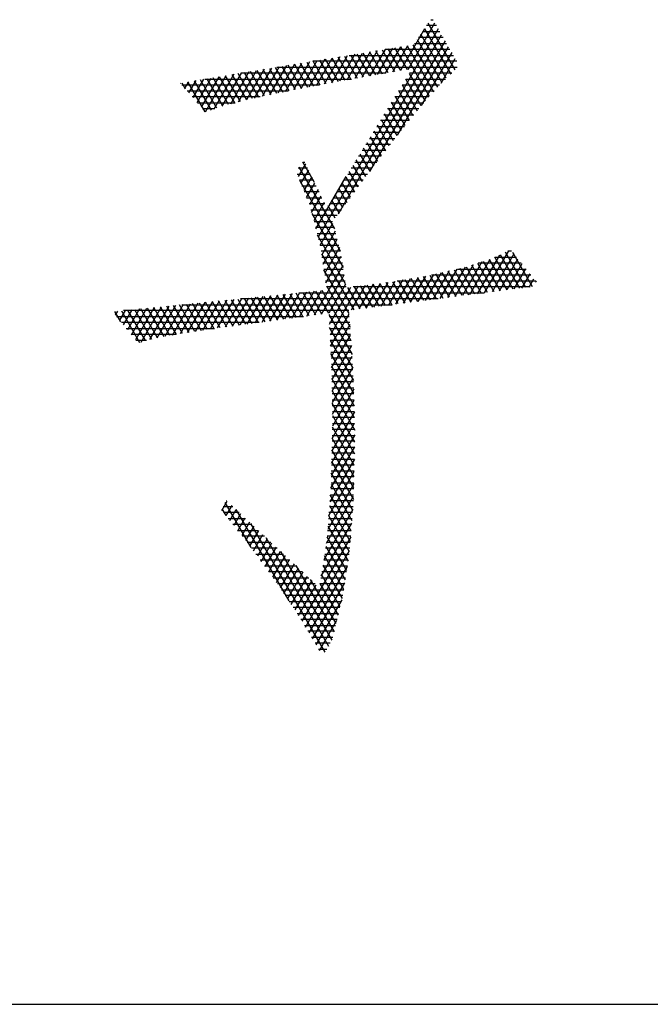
# Model space of a CAD drawing. Header units: millimetres. Extents: x 773 to 1664, y 340 to 970.
# Tile 8 of 60: x 1172 to 1180, y 340 to 353. Entities that reach past the tile are written whole.
import ezdxf

# ---------------------------------------------------------------- set-up
doc = ezdxf.new("R2010")
doc.units = ezdxf.units.MM
doc.header["$LTSCALE"] = 46.2
doc.layers.get('0').update_dxf_attribs({"linetype": 'CONTINUOUS'})
doc.layers.add('1', color=7, linetype='CONTINUOUS')

msp = doc.modelspace()

# ---------------------------------------------------------------- linework, layer by layer
at = {"linetype": 'Continuous'}
msp.add_line((772.801, 340.328), (1663.801, 340.328), dxfattribs=at)
at = {"layer": '1', "linetype": 'Continuous'}
for p, q in [((1176.691, 352.326), (1177.035, 352.924)), ((1177.297, 352.319), (1176.951, 352.918)), ((1176.982, 352.963), (1177.013, 352.963)), ((1177.079, 352.847), (1175.536, 350.173)), ((1176.904, 352.848), (1176.593, 352.31)), ((1176.879, 352.811), (1177.1, 352.811)), ((1176.904, 352.848), (1177.24, 352.265)), ((1177.056, 352.887), (1176.93, 352.887)), ((1175.796, 350.472), (1177.123, 352.77)), ((1177.167, 352.694), (1176.198, 351.016)), ((1176.808, 352.708), (1177.125, 352.159)), ((1177.143, 352.735), (1176.827, 352.735)), ((1177.183, 352.212), (1176.856, 352.778)), ((1176.204, 352.551), (1176.006, 352.208)), ((1176.104, 352.225), (1176.301, 352.567)), ((1176.196, 352.55), (1176.358, 352.269)), ((1176.399, 352.583), (1176.202, 352.242)), ((1176.438, 352.283), (1176.276, 352.563)), ((1176.3, 352.259), (1176.496, 352.599)), ((1176.357, 352.576), (1176.518, 352.297)), ((1177.23, 352.582), (1176.396, 352.582)), ((1176.593, 352.615), (1176.397, 352.276)), ((1176.598, 352.31), (1176.437, 352.589)), ((1176.495, 352.293), (1176.69, 352.631)), ((1176.517, 352.602), (1176.678, 352.324)), ((1176.555, 351.482), (1177.211, 352.617)), ((1176.965, 351.979), (1176.598, 352.616)), ((1176.678, 352.629), (1177.019, 352.039)), ((1177.072, 352.099), (1176.758, 352.642)), ((1176.775, 352.659), (1177.187, 352.659)), ((1177.254, 352.541), (1176.862, 351.862)), ((1175.426, 352.423), (1175.218, 352.063)), ((1175.317, 352.081), (1175.523, 352.439)), ((1175.392, 352.417), (1175.56, 352.127)), ((1175.621, 352.455), (1175.415, 352.099)), ((1177.318, 352.43), (1175.47, 352.43)), ((1175.639, 352.141), (1175.472, 352.43)), ((1175.514, 352.118), (1175.718, 352.471)), ((1175.553, 352.444), (1175.719, 352.156)), ((1175.815, 352.487), (1175.613, 352.136)), ((1175.798, 352.171), (1175.633, 352.457)), ((1175.711, 352.155), (1175.912, 352.503)), ((1175.714, 352.47), (1175.878, 352.186)), ((1175.958, 352.2), (1175.794, 352.483)), ((1176.01, 352.519), (1175.81, 352.173)), ((1175.874, 352.497), (1176.038, 352.214)), ((1175.909, 352.191), (1176.107, 352.535)), ((1175.933, 352.506), (1177.274, 352.506)), ((1176.118, 352.228), (1175.955, 352.51)), ((1176.035, 352.523), (1176.198, 352.241)), ((1176.278, 352.255), (1176.115, 352.536)), ((1177.116, 352.148), (1177.298, 352.464)), ((1174.648, 352.295), (1174.41, 351.881)), ((1174.513, 351.908), (1174.746, 352.311)), ((1174.588, 352.285), (1174.771, 351.969)), ((1174.843, 352.327), (1174.616, 351.934)), ((1174.849, 351.985), (1174.669, 352.298)), ((1174.718, 351.958), (1174.94, 352.343)), ((1174.749, 352.311), (1174.928, 352.002)), ((1175.037, 352.359), (1174.818, 351.979)), ((1175.006, 352.018), (1174.83, 352.325)), ((1174.91, 352.338), (1175.085, 352.035)), ((1174.918, 352), (1175.134, 352.375)), ((1175.163, 352.052), (1174.99, 352.351)), ((1175.007, 352.354), (1177.321, 352.354)), ((1175.232, 352.391), (1175.018, 352.021)), ((1175.071, 352.364), (1175.242, 352.067)), ((1175.118, 352.042), (1175.329, 352.407)), ((1175.322, 352.082), (1175.151, 352.378)), ((1175.231, 352.391), (1175.401, 352.097)), ((1175.481, 352.112), (1175.312, 352.404)), ((1173.87, 352.167), (1173.822, 352.084)), ((1174.087, 351.781), (1173.865, 352.166)), ((1173.875, 352.023), (1173.968, 352.183)), ((1174.065, 352.199), (1173.928, 351.963)), ((1173.946, 352.179), (1174.163, 351.803)), ((1173.981, 351.902), (1174.162, 352.215)), ((1174.235, 351.83), (1174.026, 352.192)), ((1174.259, 352.231), (1174.035, 351.841)), ((1174.081, 352.201), (1175.966, 352.201)), ((1174.088, 351.781), (1174.356, 352.247)), ((1174.106, 352.206), (1174.308, 351.856)), ((1174.385, 351.875), (1174.187, 352.219)), ((1174.454, 352.263), (1174.195, 351.815)), ((1174.267, 352.232), (1174.462, 351.895)), ((1174.306, 351.855), (1174.551, 352.279)), ((1174.538, 351.914), (1174.347, 352.245)), ((1174.428, 352.258), (1174.615, 351.934)), ((1174.692, 351.952), (1174.508, 352.272)), ((1176.408, 352.278), (1174.544, 352.278)), ((1176.662, 352.201), (1177.171, 352.201)), ((1176.859, 351.858), (1176.662, 352.2)), ((1176.707, 352.274), (1176.912, 351.919)), ((1177.253, 352.278), (1176.709, 352.278)), ((1173.769, 352.144), (1173.773, 352.151)), ((1173.785, 352.153), (1173.829, 352.077)), ((1175.553, 352.125), (1173.786, 352.125)), ((1173.853, 352.049), (1175.152, 352.049)), ((1176.569, 352.049), (1177.027, 352.049)), ((1176.756, 351.731), (1176.571, 352.052)), ((1176.616, 352.126), (1176.808, 351.794)), ((1177.095, 352.125), (1176.616, 352.125)), ((1174.79, 351.973), (1173.92, 351.973)), ((1176.96, 351.973), (1176.522, 351.973)), ((1176.526, 351.978), (1176.705, 351.668)), ((1173.986, 351.897), (1174.469, 351.897)), ((1174.209, 351.82), (1174.053, 351.82)), ((1176.829, 351.82), (1176.429, 351.82)), ((1176.435, 351.83), (1176.602, 351.541)), ((1176.476, 351.897), (1176.892, 351.897)), ((1176.654, 351.604), (1176.48, 351.904)), ((1176.705, 351.668), (1176.336, 351.668)), ((1176.344, 351.682), (1176.501, 351.411)), ((1176.382, 351.744), (1176.767, 351.744)), ((1176.551, 351.477), (1176.39, 351.756)), ((1176.254, 351.534), (1176.401, 351.28)), ((1176.289, 351.592), (1176.644, 351.592)), ((1176.451, 351.346), (1176.299, 351.608)), ((1176.196, 351.439), (1176.522, 351.439)), ((1176.35, 351.215), (1176.209, 351.461)), ((1176.582, 351.516), (1176.242, 351.516)), ((1176.102, 351.287), (1176.406, 351.287)), ((1176.25, 351.084), (1176.118, 351.313)), ((1176.464, 351.363), (1176.149, 351.363)), ((1176.163, 351.387), (1176.3, 351.149)), ((1176.15, 350.952), (1176.027, 351.165)), ((1176.347, 351.211), (1176.056, 351.211)), ((1176.073, 351.239), (1176.2, 351.018)), ((1175.375, 351.114), (1175.28, 350.951)), ((1175.402, 351.058), (1175.28, 351.058)), ((1175.29, 351.07), (1175.745, 350.281)), ((1175.316, 350.861), (1175.415, 351.031)), ((1175.341, 351.135), (1175.365, 351.135)), ((1175.49, 350.875), (1175.341, 351.134)), ((1176.231, 351.058), (1175.962, 351.058)), ((1175.982, 351.091), (1176.101, 350.885)), ((1176.009, 351.135), (1176.289, 351.135)), ((1175.268, 350.982), (1175.439, 350.982)), ((1175.475, 350.906), (1175.298, 350.906)), ((1175.824, 349.992), (1175.301, 350.898)), ((1175.455, 350.948), (1175.352, 350.771)), ((1175.508, 350.278), (1175.897, 350.952)), ((1176.116, 350.906), (1175.869, 350.906)), ((1175.891, 350.943), (1176.002, 350.751)), ((1175.916, 350.982), (1176.172, 350.982)), ((1176.051, 350.818), (1175.937, 351.017)), ((1175.329, 350.83), (1175.512, 350.83)), ((1175.388, 350.68), (1175.495, 350.865)), ((1175.535, 350.783), (1175.424, 350.59)), ((1175.801, 350.795), (1175.903, 350.617)), ((1175.822, 350.83), (1176.06, 350.83)), ((1175.953, 350.684), (1175.846, 350.869)), ((1175.549, 350.754), (1175.359, 350.754)), ((1175.389, 350.677), (1175.586, 350.677)), ((1175.453, 350.489), (1175.575, 350.7)), ((1175.71, 350.647), (1175.804, 350.484)), ((1175.729, 350.677), (1175.947, 350.677)), ((1175.854, 350.551), (1175.756, 350.721)), ((1176.004, 350.754), (1175.776, 350.754)), ((1175.623, 350.601), (1175.42, 350.601)), ((1175.444, 350.525), (1175.835, 350.525)), ((1175.616, 350.617), (1175.481, 350.383)), ((1175.755, 350.417), (1175.665, 350.573)), ((1175.891, 350.601), (1175.682, 350.601)), ((1175.457, 350.477), (1175.856, 349.784)), ((1175.779, 350.449), (1175.464, 350.449)), ((1175.484, 350.373), (1175.723, 350.373)), ((1175.741, 350.296), (1175.503, 350.296)), ((1175.563, 350.068), (1175.726, 350.351)), ((1175.523, 350.22), (1175.762, 350.22)), ((1175.889, 349.575), (1175.529, 350.199)), ((1175.783, 350.144), (1175.543, 350.144)), ((1175.755, 350.248), (1175.582, 349.948)), ((1175.6, 349.827), (1175.783, 350.145)), ((1175.563, 350.068), (1175.804, 350.068)), ((1175.811, 350.041), (1175.618, 349.706)), ((1175.824, 349.992), (1175.575, 349.992)), ((1175.58, 349.958), (1175.993, 349.242)), ((1175.586, 349.915), (1175.836, 349.915)), ((1175.636, 349.585), (1175.834, 349.928)), ((1177.485, 349.435), (1177.747, 349.889)), ((1177.866, 349.942), (1177.58, 349.447)), ((1177.675, 349.459), (1177.985, 349.996)), ((1177.734, 349.885), (1177.959, 349.496)), ((1178.051, 349.957), (1177.77, 349.471)), ((1178.041, 349.506), (1177.805, 349.915)), ((1177.807, 349.915), (1178.084, 349.915)), ((1177.865, 349.484), (1178.102, 349.893)), ((1177.875, 349.946), (1178.123, 349.517)), ((1178.205, 349.527), (1177.945, 349.978)), ((1178.022, 349.992), (1177.975, 349.992)), ((1178.031, 349.981), (1178.287, 349.538)), ((1175.853, 349.808), (1175.485, 349.172)), ((1175.848, 349.839), (1175.598, 349.839)), ((1175.609, 349.763), (1175.86, 349.763)), ((1177.105, 349.386), (1177.322, 349.762)), ((1177.425, 349.787), (1177.2, 349.398)), ((1177.295, 349.41), (1177.532, 349.821)), ((1177.325, 349.763), (1178.208, 349.763)), ((1177.549, 349.443), (1177.36, 349.771)), ((1177.64, 349.855), (1177.39, 349.422)), ((1177.436, 349.791), (1177.631, 349.453)), ((1177.713, 349.464), (1177.511, 349.814)), ((1177.585, 349.838), (1177.795, 349.474)), ((1178.146, 349.839), (1177.59, 349.839)), ((1177.877, 349.485), (1177.66, 349.861)), ((1178.153, 349.83), (1177.96, 349.496)), ((1178.055, 349.508), (1178.205, 349.767)), ((1175.581, 349.184), (1175.871, 349.688)), ((1175.933, 349.195), (1175.611, 349.752)), ((1175.872, 349.687), (1175.621, 349.687)), ((1176.534, 349.312), (1176.724, 349.64)), ((1176.821, 349.657), (1176.629, 349.324)), ((1176.724, 349.337), (1176.919, 349.674)), ((1176.894, 349.358), (1176.731, 349.642)), ((1176.811, 349.655), (1176.976, 349.369)), ((1177.018, 349.693), (1176.819, 349.349)), ((1177.058, 349.38), (1176.891, 349.669)), ((1176.915, 349.361), (1177.119, 349.716)), ((1176.971, 349.683), (1177.14, 349.39)), ((1178.27, 349.687), (1176.993, 349.687)), ((1177.221, 349.739), (1177.01, 349.373)), ((1177.222, 349.401), (1177.049, 349.7)), ((1177.127, 349.718), (1177.304, 349.411)), ((1177.386, 349.422), (1177.205, 349.735)), ((1177.282, 349.753), (1177.468, 349.432)), ((1178.256, 349.704), (1178.15, 349.52)), ((1178.246, 349.532), (1178.308, 349.64)), ((1175.632, 349.611), (1175.883, 349.611)), ((1175.642, 349.546), (1175.946, 349.019)), ((1175.895, 349.534), (1175.643, 349.534)), ((1175.89, 349.568), (1175.675, 349.196)), ((1175.682, 349.056), (1175.956, 349.531)), ((1176.052, 349.543), (1175.689, 348.916)), ((1176.075, 349.253), (1175.918, 349.526)), ((1175.964, 349.239), (1176.147, 349.555)), ((1178.261, 349.534), (1175.986, 349.534)), ((1175.999, 349.536), (1176.157, 349.263)), ((1176.242, 349.568), (1176.059, 349.251)), ((1176.239, 349.274), (1176.081, 349.547)), ((1176.154, 349.263), (1176.337, 349.58)), ((1176.163, 349.557), (1176.321, 349.285)), ((1176.403, 349.295), (1176.245, 349.568)), ((1176.432, 349.592), (1176.249, 349.275)), ((1176.327, 349.579), (1176.485, 349.306)), ((1176.344, 349.288), (1176.528, 349.607)), ((1176.566, 349.316), (1176.409, 349.589)), ((1176.626, 349.624), (1176.439, 349.3)), ((1176.49, 349.6), (1176.648, 349.327)), ((1176.551, 349.611), (1178.332, 349.611)), ((1176.73, 349.337), (1176.571, 349.614)), ((1176.651, 349.628), (1176.812, 349.348)), ((1178.341, 349.596), (1178.333, 349.609)), ((1174.551, 349.383), (1174.341, 349.019)), ((1174.437, 349.032), (1174.645, 349.393)), ((1174.506, 349.379), (1174.687, 349.065)), ((1174.738, 349.402), (1174.532, 349.045)), ((1177.078, 349.382), (1174.538, 349.382)), ((1174.769, 349.076), (1174.589, 349.387)), ((1174.627, 349.057), (1174.832, 349.412)), ((1174.672, 349.396), (1174.851, 349.087)), ((1174.925, 349.421), (1174.723, 349.07)), ((1174.932, 349.098), (1174.756, 349.404)), ((1174.818, 349.083), (1175.019, 349.431)), ((1174.839, 349.413), (1175.014, 349.109)), ((1175.112, 349.44), (1174.913, 349.095)), ((1175.096, 349.12), (1174.922, 349.421)), ((1175.005, 349.43), (1175.178, 349.131)), ((1175.008, 349.108), (1175.206, 349.45)), ((1175.259, 349.142), (1175.088, 349.438)), ((1175.299, 349.459), (1175.104, 349.121)), ((1175.171, 349.446), (1175.341, 349.152)), ((1175.199, 349.134), (1175.393, 349.469)), ((1175.423, 349.163), (1175.254, 349.455)), ((1175.288, 349.458), (1177.669, 349.458)), ((1175.486, 349.478), (1175.294, 349.146)), ((1175.338, 349.463), (1175.504, 349.174)), ((1175.39, 349.159), (1175.58, 349.488)), ((1175.586, 349.185), (1175.421, 349.472)), ((1175.504, 349.48), (1175.668, 349.196)), ((1175.96, 348.843), (1175.587, 349.489)), ((1173.139, 348.919), (1173.336, 349.26)), ((1173.43, 349.27), (1173.191, 348.856)), ((1173.474, 348.88), (1173.259, 349.252)), ((1173.262, 348.827), (1173.523, 349.279)), ((1173.342, 349.261), (1173.553, 348.896)), ((1173.617, 349.289), (1173.369, 348.86)), ((1173.632, 348.911), (1173.426, 349.269)), ((1173.468, 348.879), (1173.71, 349.298)), ((1173.509, 349.278), (1173.712, 348.925)), ((1173.804, 349.308), (1173.567, 348.898)), ((1173.793, 348.938), (1173.592, 349.286)), ((1173.666, 348.917), (1173.897, 349.317)), ((1173.675, 349.294), (1173.874, 348.95)), ((1173.954, 348.963), (1173.758, 349.303)), ((1173.991, 349.327), (1173.763, 348.933)), ((1173.787, 349.306), (1176.486, 349.306)), ((1173.841, 349.311), (1174.035, 348.975)), ((1173.86, 348.948), (1174.084, 349.336)), ((1174.116, 348.988), (1173.924, 349.32)), ((1174.178, 349.345), (1173.957, 348.963)), ((1174.007, 349.328), (1174.197, 349)), ((1174.054, 348.978), (1174.271, 349.355)), ((1174.279, 349.011), (1174.091, 349.337)), ((1174.364, 349.364), (1174.15, 348.993)), ((1174.174, 349.345), (1174.36, 349.022)), ((1174.246, 349.007), (1174.458, 349.374)), ((1174.442, 349.033), (1174.257, 349.354)), ((1174.34, 349.362), (1174.524, 349.044)), ((1174.606, 349.055), (1174.423, 349.37)), ((1173.003, 349.086), (1172.927, 349.218)), ((1172.933, 349.172), (1172.962, 349.222)), ((1172.948, 349.153), (1175.349, 349.153)), ((1173.056, 349.232), (1172.985, 349.109)), ((1173.01, 349.227), (1173.244, 348.821)), ((1173.036, 349.046), (1173.149, 349.241)), ((1175.93, 349.23), (1173.037, 349.23)), ((1173.243, 349.251), (1173.088, 348.982)), ((1173.319, 348.845), (1173.093, 349.235)), ((1173.176, 349.244), (1173.395, 348.865)), ((1175.676, 349.182), (1175.973, 348.667)), ((1175.677, 349.153), (1175.936, 349.153)), ((1175.696, 348.775), (1175.933, 349.186)), ((1174.777, 349.077), (1173.01, 349.077)), ((1173.072, 349.001), (1174.204, 349.001)), ((1175.942, 349.077), (1175.681, 349.077)), ((1175.981, 348.501), (1175.684, 349.015)), ((1175.685, 349.001), (1175.948, 349.001)), ((1175.944, 349.051), (1175.703, 348.635)), ((1173.711, 348.925), (1173.134, 348.925)), ((1175.953, 348.925), (1175.689, 348.925)), ((1175.71, 348.494), (1175.954, 348.917)), ((1173.196, 348.849), (1173.331, 348.849)), ((1175.693, 348.849), (1175.959, 348.849)), ((1175.693, 348.848), (1175.989, 348.335)), ((1175.965, 348.772), (1175.696, 348.772)), ((1175.965, 348.783), (1175.712, 348.346)), ((1175.7, 348.696), (1175.971, 348.696)), ((1175.997, 348.169), (1175.701, 348.681)), ((1175.975, 348.62), (1175.704, 348.62)), ((1175.715, 348.198), (1175.974, 348.647)), ((1175.708, 348.544), (1175.979, 348.544)), ((1175.709, 348.515), (1176.001, 348.01)), ((1175.981, 348.506), (1175.717, 348.049)), ((1175.983, 348.468), (1175.71, 348.468)), ((1175.712, 348.391), (1175.986, 348.391)), ((1176.003, 347.853), (1175.712, 348.357)), ((1175.99, 348.315), (1175.713, 348.315)), ((1175.72, 347.901), (1175.988, 348.365)), ((1175.714, 348.239), (1175.993, 348.239)), ((1175.715, 348.2), (1176.006, 347.696)), ((1175.997, 348.163), (1175.715, 348.163)), ((1175.994, 348.224), (1175.719, 347.748)), ((1175.716, 347.589), (1176, 348.081)), ((1175.717, 348.087), (1176, 348.087)), ((1176.007, 347.541), (1175.717, 348.043)), ((1176.001, 348.01), (1175.718, 348.01)), ((1176.002, 347.933), (1175.712, 347.431)), ((1175.719, 347.934), (1176.002, 347.934)), ((1175.72, 347.886), (1176.004, 347.394)), ((1175.709, 347.272), (1176.004, 347.785)), ((1176.001, 347.248), (1175.719, 347.736)), ((1176.003, 347.858), (1175.72, 347.858)), ((1175.72, 347.782), (1176.004, 347.782)), ((1176.007, 347.636), (1175.705, 347.114)), ((1175.717, 347.629), (1176.007, 347.629)), ((1176.006, 347.706), (1175.718, 347.706)), ((1175.7, 346.953), (1176.006, 347.482)), ((1176.007, 347.553), (1175.715, 347.553)), ((1175.716, 347.589), (1175.997, 347.101)), ((1175.994, 346.954), (1175.712, 347.442)), ((1176.004, 347.401), (1175.712, 347.401)), ((1175.713, 347.477), (1176.006, 347.477)), ((1176.002, 347.324), (1175.686, 346.777)), ((1176.001, 347.248), (1175.708, 347.248)), ((1175.709, 347.295), (1175.991, 346.807)), ((1175.71, 347.325), (1176.002, 347.325)), ((1175.672, 346.6), (1175.999, 347.165)), ((1175.706, 347.172), (1175.999, 347.172)), ((1175.982, 346.671), (1175.706, 347.149)), ((1175.995, 347.007), (1175.659, 346.423)), ((1175.703, 347.02), (1175.996, 347.02)), ((1175.703, 347.002), (1175.971, 346.537)), ((1175.997, 347.096), (1175.705, 347.096)), ((1175.96, 346.403), (1175.693, 346.865)), ((1175.694, 346.867), (1175.992, 346.867)), ((1175.994, 346.944), (1175.7, 346.944)), ((1174.301, 346.663), (1174.37, 346.783)), ((1174.675, 346.19), (1174.343, 346.766)), ((1174.427, 346.729), (1174.352, 346.599)), ((1174.361, 346.791), (1174.357, 346.791)), ((1175.643, 346.245), (1175.992, 346.848)), ((1175.683, 346.731), (1175.95, 346.269)), ((1175.991, 346.791), (1175.688, 346.791)), ((1174.301, 346.687), (1174.35, 346.602)), ((1174.316, 346.715), (1174.443, 346.715)), ((1174.524, 346.639), (1174.32, 346.639)), ((1174.403, 346.535), (1174.484, 346.676)), ((1174.541, 346.622), (1174.454, 346.471)), ((1174.481, 346.679), (1175.159, 345.505)), ((1175.982, 346.679), (1175.609, 346.033)), ((1175.979, 346.639), (1175.676, 346.639)), ((1175.682, 346.715), (1175.985, 346.715)), ((1174.381, 346.563), (1174.605, 346.563)), ((1174.687, 346.486), (1174.441, 346.486)), ((1174.505, 346.406), (1174.599, 346.569)), ((1174.656, 346.515), (1174.556, 346.342)), ((1175.626, 344.848), (1174.673, 346.5)), ((1175.575, 345.821), (1175.968, 346.503)), ((1175.967, 346.486), (1175.664, 346.486)), ((1175.67, 346.563), (1175.973, 346.563)), ((1175.94, 346.134), (1175.672, 346.597)), ((1174.502, 346.41), (1174.768, 346.41)), ((1174.607, 346.278), (1174.713, 346.462)), ((1174.77, 346.408), (1174.658, 346.214)), ((1174.707, 346.147), (1174.827, 346.355)), ((1175.658, 346.41), (1175.961, 346.41)), ((1175.662, 346.463), (1175.922, 346.013)), ((1174.849, 346.334), (1174.562, 346.334)), ((1174.623, 346.258), (1174.931, 346.258)), ((1174.884, 346.301), (1174.756, 346.079)), ((1174.805, 346.012), (1174.941, 346.248)), ((1174.864, 346.32), (1175.67, 344.924)), ((1175.955, 346.326), (1175.329, 345.243)), ((1175.645, 346.258), (1175.949, 346.258)), ((1175.903, 345.893), (1175.651, 346.329)), ((1175.955, 346.334), (1175.652, 346.334)), ((1175.012, 346.182), (1174.681, 346.182)), ((1174.737, 346.105), (1175.093, 346.105)), ((1174.998, 346.194), (1174.854, 345.945)), ((1174.903, 345.877), (1175.055, 346.141)), ((1175.715, 345), (1175.056, 346.14)), ((1175.374, 345.168), (1175.941, 346.15)), ((1175.621, 346.105), (1175.936, 346.105)), ((1175.943, 346.182), (1175.633, 346.182)), ((1175.636, 346.202), (1175.884, 345.773)), ((1175.175, 346.029), (1174.792, 346.029)), ((1175.113, 346.087), (1174.952, 345.81)), ((1175.001, 345.742), (1175.17, 346.034)), ((1175.227, 345.98), (1175.048, 345.671)), ((1175.924, 346.029), (1175.608, 346.029)), ((1175.865, 345.653), (1175.617, 346.083)), ((1174.848, 345.953), (1175.256, 345.953)), ((1175.337, 345.877), (1174.904, 345.877)), ((1175.095, 345.601), (1175.284, 345.927)), ((1175.341, 345.873), (1175.142, 345.53)), ((1175.248, 345.961), (1175.741, 345.107)), ((1175.911, 345.947), (1175.419, 345.093)), ((1175.819, 345.429), (1175.579, 345.845)), ((1175.9, 345.877), (1175.584, 345.877)), ((1175.596, 345.953), (1175.912, 345.953)), ((1175.598, 345.964), (1175.845, 345.537)), ((1174.959, 345.801), (1175.419, 345.801)), ((1175.5, 345.724), (1175.013, 345.724)), ((1175.19, 345.459), (1175.398, 345.82)), ((1175.455, 345.766), (1175.237, 345.388)), ((1175.767, 345.214), (1175.439, 345.781)), ((1175.463, 345.018), (1175.879, 345.737)), ((1175.559, 345.726), (1175.793, 345.322)), ((1175.876, 345.724), (1175.559, 345.724)), ((1175.571, 345.801), (1175.888, 345.801)), ((1175.064, 345.648), (1175.865, 345.648)), ((1175.284, 345.317), (1175.512, 345.713)), ((1175.853, 345.572), (1175.114, 345.572)), ((1175.165, 345.496), (1175.835, 345.496)), ((1175.84, 345.519), (1175.508, 344.943)), ((1175.816, 345.42), (1175.215, 345.42)), ((1175.266, 345.343), (1175.798, 345.343)), ((1175.779, 345.267), (1175.315, 345.267)), ((1175.553, 344.868), (1175.777, 345.256)), ((1175.36, 345.191), (1175.761, 345.191)), ((1175.743, 345.115), (1175.406, 345.115)), ((1175.451, 345.039), (1175.724, 345.039)), ((1175.693, 344.962), (1175.497, 344.962)), ((1175.542, 344.886), (1175.648, 344.886))]:
    msp.add_line(p, q, dxfattribs=at)

doc.saveas('drawing.dxf')
